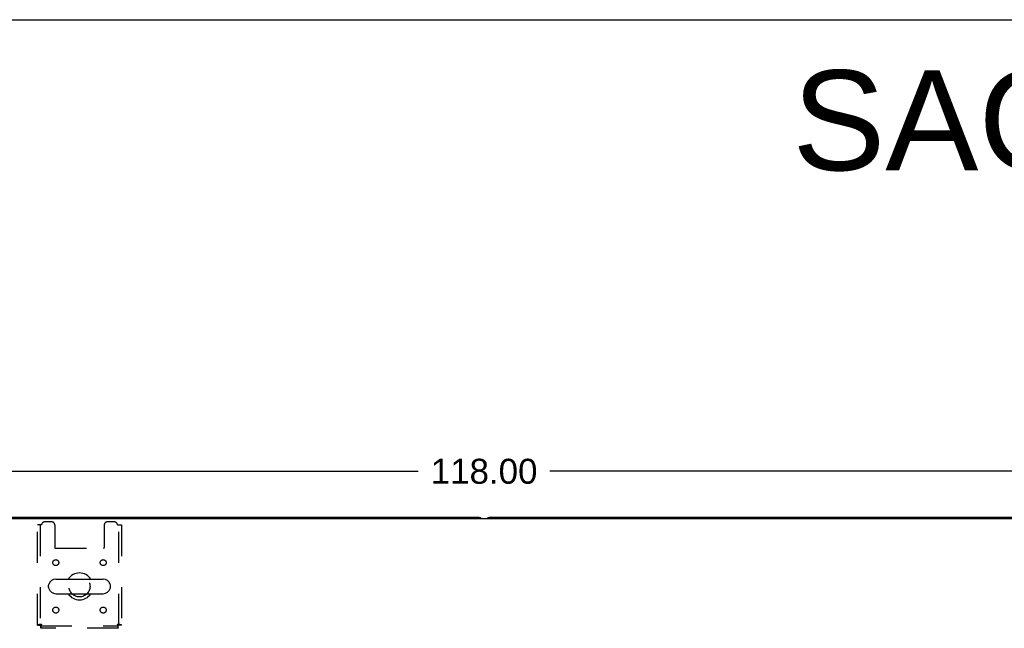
# Model space of a CAD drawing. Header units: inches. Extents: x 0 to 236, y 0 to 153.
# Tile 80 of 99: x 97 to 138, y 127 to 153. Entities that reach past the tile are written whole.
import ezdxf

# ---------------------------------------------------------------- set-up
doc = ezdxf.new("R2010")
doc.units = ezdxf.units.IN
doc.header["$LTSCALE"] = 12.986111
doc.header["$MEASUREMENT"] = 0
doc.linetypes.add('HIDDEN', pattern=[0.2, 0.1, -0.1])
doc.layers.get('0').update_dxf_attribs({"linetype": 'CONTINUOUS'})
doc.layers.add('DEFAULT_2', color=8, linetype='HIDDEN')
doc.layers.add('DIMENSIONS', color=7, linetype='CONTINUOUS')
doc.styles.get("Standard").update_dxf_attribs({"font": 'arial.ttf'})
doc.dimstyles.new('DIMSTYLE_1', dxfattribs={"dimtxt": 1.041667, "dimasz": 1.388889, "dimexe": 0.09, "dimexo": 0.07, "dimgap": 0.0375, "dimtad": 0, "dimtih": 1, "dimtoh": 1, "dimzin": 4, "dimdsep": 46, "dimtxsty": 'Standard', "dimblk": '_FILLED', "dimblk1": '_FILLED', "dimblk2": '_FILLED', "dimcen": 0.09, "dimadec": 3, "dimazin": 1, "dimtfac": 1, "dimtdec": 3, "dimtofl": 0, "dimtmove": 0, "dimatfit": 3, "dimldrblk": '_FILLED', "dimfxl": 0, "dimtolj": 1, "dimtzin": 4, "dimarcsym": 0})

# ---------------------------------------------------------------- blocks, each defined once
blk = doc.blocks.new('_FILLED')
at = {"color": 0, "linetype": 'ByBlock'}
blk.add_solid([(0, 0), (-1, 0.2), (-1, -0.2)], dxfattribs=at)
blk = doc.blocks.new('*D1')
at = {"layer": 'DIMENSIONS', "color": 2, "linetype": 'Continuous'}
for p, q in [((56.876, 132.981), (56.876, 135.186)), ((174.876, 132.731), (174.876, 135.186)), ((56.876, 133.936), (113.131, 133.936)), ((174.876, 133.936), (118.622, 133.936))]:
    blk.add_line(p, q, dxfattribs=at)
at = {"layer": 'DIMENSIONS', "color": 2, "linetype": 'Continuous', "xscale": 1.3888888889, "yscale": 1.3888888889, "zscale": 1.3888888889, "rotation": 180}
blk.add_blockref('_FILLED', (56.876, 133.936), dxfattribs=at)
at = {"layer": 'DIMENSIONS', "color": 2, "linetype": 'Continuous', "xscale": 1.3888888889, "yscale": 1.3888888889, "zscale": 1.3888888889}
blk.add_blockref('_FILLED', (174.876, 133.936), dxfattribs=at)
at = {"layer": 'DIMENSIONS', "color": 2, "linetype": 'Continuous', "insert": (115.876, 134.457), "char_height": 1.0417, "width": 4.44935, "attachment_point": 2, "line_spacing_factor": 0.9}
blk.add_mtext('118.00', dxfattribs=at)

msp = doc.modelspace()

# ---------------------------------------------------------------- linework, layer by layer
at = {"color": 7, "linetype": 'Continuous'}
for p, q in [((0, 152.778), (236.111, 152.778)), ((174.689, 131.946), (57.001, 131.946)), ((115.626, 132.008), (69.126, 132.008)), ((162.626, 132.008), (116.126, 132.008)), ((98.014, 129.439), (99.989, 129.439)), ((97.714, 129.09), (97.714, 129.177)), ((100.289, 129.09), (100.289, 129.177)), ((98.014, 128.827), (99.989, 128.827))]:
    msp.add_line(p, q, dxfattribs=at)
for centre, radius, start, end in [((115.626, 131.758), 0.25, 48.596, 90), ((116.126, 131.758), 0.25, 90, 131.404), ((98.014, 129.133), 0.306, 90, 164.3697), ((99.001, 129.133), 0.562, 32.956, 147.044), ((99.989, 129.133), 0.306, 15.6303, 90), ((97.857, 129.177), 0.144, 164.3697, 180), ((97.857, 129.09), 0.144, 180, 195.6303), ((98.014, 129.133), 0.306, 195.6303, 270), ((99.989, 129.133), 0.306, 270, 344.3697), ((100.145, 129.177), 0.144, 0, 15.6303), ((100.145, 129.09), 0.144, 344.3697, 360), ((99.001, 129.133), 0.562, 212.9567, 327.0433)]:
    msp.add_arc(centre, radius, start, end, dxfattribs=at)
at = {"layer": 'DEFAULT_2', "color": 8, "linetype": 'HIDDEN'}
for p, q in [((97.845, 131.821), (97.543, 131.821)), ((100.459, 131.821), (100.157, 131.821)), ((97.251, 127.517), (97.251, 131.696)), ((97.418, 131.696), (97.251, 131.696)), ((97.355, 131.696), (97.355, 127.517)), ((97.97, 131.696), (97.97, 130.751)), ((100.032, 131.696), (100.032, 130.751)), ((100.584, 131.696), (100.751, 131.696)), ((100.647, 127.517), (100.647, 131.696)), ((100.751, 131.696), (100.751, 127.517)), ((98, 130.721), (100.002, 130.721)), ((97.251, 127.517), (97.355, 127.517)), ((97.385, 127.383), (97.385, 127.487)), ((97.385, 127.487), (100.617, 127.487)), ((100.617, 127.383), (97.385, 127.383)), ((100.617, 127.383), (100.617, 127.487)), ((100.751, 127.517), (100.647, 127.517))]:
    msp.add_line(p, q, dxfattribs=at)
for points in [[(97.418, 127.55), (97.399, 127.548), (97.381, 127.546), (97.363, 127.543), (97.346, 127.541), (97.329, 127.539), (97.314, 127.536), (97.3, 127.534), (97.288, 127.532), (97.277, 127.529), (97.268, 127.527), (97.26, 127.525), (97.255, 127.522), (97.252, 127.52), (97.251, 127.517)], [(97.418, 127.55), (97.411, 127.548), (97.404, 127.546), (97.397, 127.543), (97.391, 127.541), (97.385, 127.539), (97.379, 127.536), (97.374, 127.534), (97.369, 127.532), (97.365, 127.529), (97.361, 127.527), (97.359, 127.525), (97.357, 127.522), (97.356, 127.52), (97.355, 127.517)], [(97.385, 127.383), (97.387, 127.385), (97.39, 127.388), (97.392, 127.393), (97.395, 127.4), (97.397, 127.409), (97.399, 127.42), (97.402, 127.432), (97.404, 127.446), (97.406, 127.462), (97.409, 127.478), (97.411, 127.495), (97.413, 127.513), (97.416, 127.532), (97.418, 127.55)], [(97.385, 127.487), (97.387, 127.488), (97.39, 127.489), (97.392, 127.491), (97.395, 127.494), (97.397, 127.497), (97.399, 127.501), (97.402, 127.506), (97.404, 127.511), (97.406, 127.517), (97.409, 127.523), (97.411, 127.53), (97.413, 127.536), (97.416, 127.543), (97.418, 127.55)], [(100.584, 127.55), (100.586, 127.543), (100.589, 127.536), (100.591, 127.53), (100.594, 127.523), (100.596, 127.517), (100.598, 127.511), (100.601, 127.506), (100.603, 127.501), (100.605, 127.497), (100.608, 127.494), (100.61, 127.491), (100.612, 127.489), (100.615, 127.488), (100.617, 127.487)], [(100.647, 127.517), (100.647, 127.52), (100.646, 127.522), (100.644, 127.525), (100.641, 127.527), (100.637, 127.529), (100.633, 127.532), (100.629, 127.534), (100.623, 127.536), (100.618, 127.539), (100.611, 127.541), (100.605, 127.543), (100.598, 127.546), (100.591, 127.548), (100.584, 127.55)], [(100.584, 127.55), (100.586, 127.532), (100.589, 127.513), (100.591, 127.495), (100.594, 127.478), (100.596, 127.462), (100.598, 127.446), (100.601, 127.432), (100.603, 127.42), (100.605, 127.409), (100.608, 127.4), (100.61, 127.393), (100.612, 127.388), (100.615, 127.385), (100.617, 127.383)], [(100.751, 127.517), (100.75, 127.52), (100.747, 127.522), (100.742, 127.525), (100.735, 127.527), (100.726, 127.529), (100.715, 127.532), (100.702, 127.534), (100.688, 127.536), (100.673, 127.539), (100.657, 127.541), (100.639, 127.543), (100.621, 127.546), (100.603, 127.548), (100.584, 127.55)]]:
    msp.add_lwpolyline(points, dxfattribs=at)
for centre, radius in [((98.012, 130.123), 0.125), ((99.991, 130.123), 0.125), ((99.001, 129.133), 0.438), ((98.012, 128.144), 0.125), ((99.991, 128.144), 0.125)]:
    msp.add_circle(centre, radius, dxfattribs=at)
for centre, radius, start, end in [((97.543, 131.696), 0.125, 90, 180), ((97.845, 131.696), 0.125, 0, 90), ((100.157, 131.696), 0.125, 90, 180), ((100.459, 131.696), 0.125, 0, 90), ((98, 130.751), 0.03, 180, 270), ((100.002, 130.751), 0.03, 270, 360)]:
    msp.add_arc(centre, radius, start, end, dxfattribs=at)

# ---------------------------------------------------------------- texts
at = {"layer": 'DIMENSIONS', "color": 2, "linetype": 'Continuous', "insert": (181.439, 150.664), "char_height": 4.16667, "width": 105.23544, "attachment_point": 2, "line_spacing_factor": 0.9}
msp.add_mtext('SAGINAW CONTROL & ENGINEERING\\PSCE-90XMR3D18     SHT.1 OF 2', dxfattribs=at)

# ---------------------------------------------------------------- dimensions: what is measured, and where the dimension line sits
at = {"layer": 'DIMENSIONS', "color": 2, "linetype": 'Continuous'}
dim = msp.add_linear_dim(base=(56.876, 133.936), p1=(174.876, 135.256), p2=(56.876, 135.256), angle=180, dimstyle='DIMSTYLE_1', dxfattribs=at)
dim.commit()
dim.dimension.update_dxf_attribs({"geometry": '*D1', "text_midpoint": (115.92, 133.93), "dimtype": 160})

doc.saveas('drawing.dxf')
